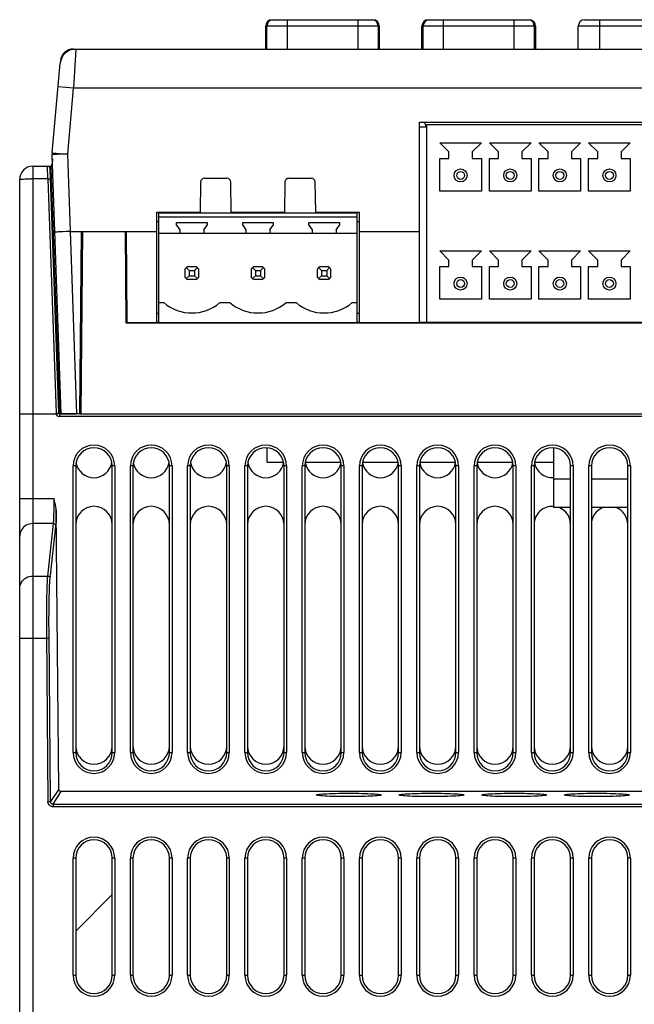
# Model space of a CAD drawing. Header units: millimetres. Extents: x 1231 to 1902, y -156 to 506.
# Tile 35 of 46: x 1409 to 1456, y 424 to 500. Entities that reach past the tile are written whole.
import ezdxf

# ---------------------------------------------------------------- set-up
doc = ezdxf.new("R2010")
doc.units = ezdxf.units.MM
doc.header["$LTSCALE"] = 30.734
doc.layers.get('0').update_dxf_attribs({"linetype": 'CONTINUOUS'})

msp = doc.modelspace()

# ---------------------------------------------------------------- linework, layer by layer
for p, q in [((1428.649, 499.97), (1436.376, 499.97)), ((1429.786, 499.97), (1429.786, 497.716)), ((1435.24, 497.716), (1435.24, 499.97)), ((1440.649, 499.97), (1448.376, 499.97)), ((1441.786, 499.97), (1441.786, 497.716)), ((1447.24, 497.716), (1447.24, 499.97)), ((1452.649, 499.97), (1460.376, 499.97)), ((1453.786, 499.97), (1453.786, 497.716)), ((1428.149, 497.716), (1428.149, 499.47)), ((1428.249, 499.47), (1428.149, 499.47)), ((1428.249, 497.716), (1428.249, 499.48)), ((1436.776, 499.48), (1428.249, 499.48)), ((1436.776, 499.48), (1436.776, 497.716)), ((1436.876, 499.47), (1436.776, 499.47)), ((1436.876, 499.47), (1436.876, 497.716)), ((1440.149, 497.716), (1440.149, 499.47)), ((1440.249, 499.47), (1440.149, 499.47)), ((1440.249, 497.716), (1440.249, 499.48)), ((1448.776, 499.48), (1440.249, 499.48)), ((1448.776, 499.48), (1448.776, 497.716)), ((1448.876, 499.47), (1448.776, 499.47)), ((1448.876, 499.47), (1448.876, 497.716)), ((1452.149, 497.716), (1452.149, 499.47)), ((1460.876, 499.47), (1452.149, 499.47)), ((1413.38, 497.702), (1413.38, 497.716)), ((1413.38, 497.716), (1413.559, 497.716)), ((1413.559, 497.716), (1413.401, 494.716)), ((1413.559, 497.716), (1499.956, 497.716)), ((1411.763, 489.759), (1412.363, 496.62)), ((1412.384, 496.803), (1412.373, 496.683)), ((1413.401, 494.716), (1412.206, 494.82)), ((1412.958, 489.647), (1413.401, 494.716)), ((1500.113, 494.716), (1413.401, 494.716)), ((1439.967, 476.716), (1439.967, 492.116)), ((1439.967, 492.116), (1480.557, 492.116)), ((1440.517, 491.716), (1439.967, 491.716)), ((1440.517, 476.716), (1440.517, 491.916)), ((1440.517, 491.916), (1480.007, 491.916)), ((1441.517, 490.516), (1442.217, 489.816)), ((1441.517, 490.516), (1444.717, 490.516)), ((1444.017, 489.816), (1444.717, 490.516)), ((1445.327, 490.516), (1446.027, 489.816)), ((1445.327, 490.516), (1448.527, 490.516)), ((1447.827, 489.816), (1448.527, 490.516)), ((1449.137, 490.516), (1449.837, 489.816)), ((1449.137, 490.516), (1452.337, 490.516)), ((1451.637, 489.816), (1452.337, 490.516)), ((1452.947, 490.516), (1453.647, 489.816)), ((1452.947, 490.516), (1456.147, 490.516)), ((1455.447, 489.816), (1456.147, 490.516)), ((1411.763, 489.759), (1412.959, 489.655)), ((1442.217, 489.316), (1442.217, 489.816)), ((1444.017, 489.816), (1444.017, 489.316)), ((1446.027, 489.316), (1446.027, 489.816)), ((1447.827, 489.816), (1447.827, 489.316)), ((1449.837, 489.316), (1449.837, 489.816)), ((1451.637, 489.816), (1451.637, 489.316)), ((1453.647, 489.316), (1453.647, 489.816)), ((1455.447, 489.816), (1455.447, 489.316)), ((1411.769, 489.29), (1411.756, 488.909)), ((1412.453, 469.716), (1411.757, 489.629)), ((1411.768, 489.629), (1411.757, 489.628)), ((1413.655, 469.716), (1412.958, 489.647)), ((1441.517, 486.816), (1441.517, 489.316)), ((1441.517, 489.316), (1442.217, 489.316)), ((1444.017, 489.316), (1444.717, 489.316)), ((1444.717, 489.316), (1444.717, 486.816)), ((1445.327, 486.816), (1445.327, 489.316)), ((1445.327, 489.316), (1446.027, 489.316)), ((1447.827, 489.316), (1448.527, 489.316)), ((1448.527, 489.316), (1448.527, 486.816)), ((1449.137, 486.816), (1449.137, 489.316)), ((1449.137, 489.316), (1449.837, 489.316)), ((1451.637, 489.316), (1452.337, 489.316)), ((1452.337, 489.316), (1452.337, 486.816)), ((1452.947, 486.816), (1452.947, 489.316)), ((1452.947, 489.316), (1453.647, 489.316)), ((1455.447, 489.316), (1456.147, 489.316)), ((1456.147, 489.316), (1456.147, 486.816)), ((1410.257, 488.716), (1410.257, 391.716)), ((1410.257, 488.716), (1411.565, 488.716)), ((1411.428, 487.751), (1411.401, 488.716)), ((1411.574, 488.713), (1411.559, 488.716)), ((1412.256, 469.763), (1411.601, 488.523)), ((1411.618, 488.725), (1411.62, 488.722)), ((1411.637, 488.672), (1411.657, 488.613)), ((1411.657, 488.613), (1411.68, 488.542)), ((1412.336, 469.764), (1411.68, 488.542)), ((1409.257, 391.716), (1409.257, 487.716)), ((1411.428, 487.751), (1410.127, 487.75)), ((1411.428, 487.751), (1412.056, 469.764)), ((1423.148, 487.501), (1423.107, 485.196)), ((1423.448, 487.796), (1425.167, 487.796)), ((1425.507, 485.196), (1425.467, 487.501)), ((1429.628, 487.501), (1429.587, 485.196)), ((1429.928, 487.796), (1431.647, 487.796)), ((1431.987, 485.196), (1431.947, 487.501)), ((1444.717, 486.816), (1441.517, 486.816)), ((1448.527, 486.816), (1445.327, 486.816)), ((1452.337, 486.816), (1449.137, 486.816)), ((1456.147, 486.816), (1452.947, 486.816)), ((1419.787, 476.716), (1419.787, 485.196)), ((1419.787, 485.196), (1423.107, 485.196)), ((1419.937, 484.466), (1419.787, 484.466)), ((1419.937, 476.716), (1419.937, 485.146)), ((1419.937, 485.146), (1435.177, 485.146)), ((1419.937, 484.836), (1435.177, 484.836)), ((1420.007, 485.146), (1420.007, 485.196)), ((1421.007, 485.196), (1421.007, 485.146)), ((1422.171, 485.196), (1422.171, 485.146)), ((1425.507, 485.196), (1429.587, 485.196)), ((1431.987, 485.196), (1435.327, 485.196)), ((1435.177, 476.716), (1435.177, 485.146)), ((1435.327, 484.466), (1435.177, 484.466)), ((1435.327, 485.196), (1435.327, 476.716)), ((1413.165, 483.716), (1419.787, 483.716)), ((1413.969, 483.716), (1413.846, 469.716)), ((1414.08, 483.716), (1413.957, 469.716)), ((1414.08, 483.716), (1417.357, 483.716)), ((1417.357, 483.716), (1417.419, 476.7)), ((1417.518, 476.716), (1417.457, 483.716)), ((1421.307, 484.196), (1421.307, 484.396)), ((1421.307, 484.396), (1423.647, 484.396)), ((1421.307, 484.196), (1421.557, 483.839)), ((1421.557, 483.839), (1421.557, 483.576)), ((1423.397, 483.839), (1423.647, 484.196)), ((1423.397, 483.839), (1423.397, 483.576)), ((1423.647, 484.396), (1423.647, 484.196)), ((1426.387, 484.196), (1426.387, 484.396)), ((1426.387, 484.396), (1428.727, 484.396)), ((1426.387, 484.196), (1426.637, 483.839)), ((1426.637, 483.839), (1426.637, 483.576)), ((1428.477, 483.839), (1428.727, 484.196)), ((1428.477, 483.839), (1428.477, 483.576)), ((1428.727, 484.396), (1428.727, 484.196)), ((1431.467, 484.196), (1431.467, 484.396)), ((1431.467, 484.396), (1433.807, 484.396)), ((1431.467, 484.196), (1431.717, 483.839)), ((1431.717, 483.839), (1431.717, 483.576)), ((1433.557, 483.839), (1433.807, 484.196)), ((1433.557, 483.839), (1433.557, 483.576)), ((1433.807, 484.396), (1433.807, 484.196)), ((1435.327, 483.716), (1439.967, 483.716)), ((1412.566, 483.691), (1412.318, 483.68)), ((1419.937, 483.576), (1435.177, 483.576)), ((1417.37, 482.216), (1417.47, 482.216)), ((1441.517, 482.216), (1442.217, 481.516)), ((1441.517, 482.216), (1444.717, 482.216)), ((1444.017, 481.516), (1444.717, 482.216)), ((1445.327, 482.216), (1446.027, 481.516)), ((1445.327, 482.216), (1448.527, 482.216)), ((1447.827, 481.516), (1448.527, 482.216)), ((1449.137, 482.216), (1449.837, 481.516)), ((1449.137, 482.216), (1452.337, 482.216)), ((1451.637, 481.516), (1452.337, 482.216)), ((1452.947, 482.216), (1453.647, 481.516)), ((1452.947, 482.216), (1456.147, 482.216)), ((1455.447, 481.516), (1456.147, 482.216)), ((1442.217, 481.016), (1442.217, 481.516)), ((1444.017, 481.516), (1444.017, 481.016)), ((1446.027, 481.016), (1446.027, 481.516)), ((1447.827, 481.516), (1447.827, 481.016)), ((1449.837, 481.016), (1449.837, 481.516)), ((1451.637, 481.516), (1451.637, 481.016)), ((1453.647, 481.016), (1453.647, 481.516)), ((1455.447, 481.516), (1455.447, 481.016)), ((1421.977, 480.184), (1421.977, 480.847)), ((1422.053, 480.94), (1422.277, 480.716)), ((1422.146, 481.016), (1422.809, 481.016)), ((1422.277, 480.716), (1422.277, 480.316)), ((1422.277, 480.716), (1422.677, 480.716)), ((1422.677, 480.716), (1422.902, 480.94)), ((1422.677, 480.716), (1422.677, 480.316)), ((1422.977, 480.847), (1422.977, 480.184)), ((1427.057, 480.184), (1427.057, 480.847)), ((1427.133, 480.94), (1427.357, 480.716)), ((1427.226, 481.016), (1427.889, 481.016)), ((1427.357, 480.716), (1427.357, 480.316)), ((1427.357, 480.716), (1427.757, 480.716)), ((1427.982, 480.94), (1427.757, 480.716)), ((1427.757, 480.716), (1427.757, 480.316)), ((1428.057, 480.847), (1428.057, 480.184)), ((1432.137, 480.184), (1432.137, 480.847)), ((1432.213, 480.94), (1432.437, 480.716)), ((1432.306, 481.016), (1432.969, 481.016)), ((1432.437, 480.716), (1432.437, 480.316)), ((1432.437, 480.716), (1432.837, 480.716)), ((1432.837, 480.716), (1433.062, 480.94)), ((1432.837, 480.716), (1432.837, 480.316)), ((1433.137, 480.847), (1433.137, 480.184)), ((1441.517, 478.516), (1441.517, 481.016)), ((1441.517, 481.016), (1442.217, 481.016)), ((1444.017, 481.016), (1444.717, 481.016)), ((1444.717, 481.016), (1444.717, 478.516)), ((1445.327, 478.516), (1445.327, 481.016)), ((1445.327, 481.016), (1446.027, 481.016)), ((1447.827, 481.016), (1448.527, 481.016)), ((1448.527, 481.016), (1448.527, 478.516)), ((1449.137, 478.516), (1449.137, 481.016)), ((1449.137, 481.016), (1449.837, 481.016)), ((1451.637, 481.016), (1452.337, 481.016)), ((1452.337, 481.016), (1452.337, 478.516)), ((1452.947, 478.516), (1452.947, 481.016)), ((1452.947, 481.016), (1453.647, 481.016)), ((1455.447, 481.016), (1456.147, 481.016)), ((1456.147, 481.016), (1456.147, 478.516)), ((1422.053, 480.092), (1422.277, 480.316)), ((1422.809, 480.016), (1422.146, 480.016)), ((1422.277, 480.316), (1422.677, 480.316)), ((1422.677, 480.316), (1422.902, 480.092)), ((1427.357, 480.316), (1427.133, 480.092)), ((1427.889, 480.016), (1427.226, 480.016)), ((1427.357, 480.316), (1427.757, 480.316)), ((1427.757, 480.316), (1427.982, 480.092)), ((1432.213, 480.092), (1432.437, 480.316)), ((1432.969, 480.016), (1432.306, 480.016)), ((1432.437, 480.316), (1432.837, 480.316)), ((1432.837, 480.316), (1433.062, 480.092)), ((1413.933, 479.664), (1414.044, 479.664)), ((1414.044, 479.619), (1413.933, 479.619)), ((1414.037, 478.819), (1413.926, 478.819)), ((1444.717, 478.516), (1441.517, 478.516)), ((1448.527, 478.516), (1445.327, 478.516)), ((1452.337, 478.516), (1449.137, 478.516)), ((1456.147, 478.516), (1452.947, 478.516)), ((1414.033, 478.403), (1413.922, 478.403)), ((1419.937, 478.256), (1420.323, 478.256)), ((1424.631, 478.256), (1425.403, 478.256)), ((1429.711, 478.256), (1430.483, 478.256)), ((1434.791, 478.256), (1435.177, 478.256)), ((1419.937, 477.416), (1419.787, 477.416)), ((1435.327, 477.416), (1435.177, 477.416)), ((1417.518, 476.716), (1417.419, 476.716)), ((1417.419, 476.7), (1496.096, 476.7)), ((1417.518, 476.716), (1419.787, 476.716)), ((1419.937, 476.716), (1419.787, 476.716)), ((1419.937, 476.716), (1435.177, 476.716)), ((1435.327, 476.716), (1435.177, 476.716)), ((1435.327, 476.716), (1439.967, 476.716)), ((1440.517, 476.716), (1439.967, 476.716)), ((1480.007, 476.716), (1440.517, 476.716)), ((1413.887, 474.216), (1413.997, 474.216)), ((1409.55, 469.711), (1409.757, 469.713)), ((1409.757, 469.713), (1409.999, 469.715)), ((1409.999, 469.715), (1412.061, 469.716)), ((1412.18, 469.74), (1412.123, 469.728)), ((1412.269, 469.763), (1412.257, 469.763)), ((1412.305, 469.764), (1412.269, 469.763)), ((1412.306, 469.716), (1412.306, 469.516)), ((1412.306, 469.716), (1413.655, 469.716)), ((1501.209, 469.516), (1412.306, 469.516)), ((1412.336, 469.764), (1412.336, 469.717)), ((1412.336, 469.764), (1412.453, 469.764)), ((1413.846, 469.716), (1412.453, 469.716)), ((1413.846, 469.716), (1413.957, 469.716)), ((1413.957, 469.716), (1499.557, 469.716)), ((1428.257, 466.016), (1428.257, 467.112)), ((1450.257, 467.112), (1450.257, 462.516)), ((1413.357, 443.716), (1413.357, 465.716)), ((1413.557, 465.716), (1413.357, 465.716)), ((1413.557, 465.716), (1413.557, 443.716)), ((1416.357, 443.716), (1416.357, 465.716)), ((1416.557, 465.716), (1416.357, 465.716)), ((1416.557, 465.716), (1416.557, 443.716)), ((1417.757, 443.716), (1417.757, 465.716)), ((1417.957, 465.716), (1417.757, 465.716)), ((1417.957, 465.716), (1417.957, 443.716)), ((1420.757, 443.716), (1420.757, 465.716)), ((1420.957, 465.716), (1420.757, 465.716)), ((1420.957, 465.716), (1420.957, 443.716)), ((1422.157, 443.716), (1422.157, 465.716)), ((1422.357, 465.716), (1422.157, 465.716)), ((1422.357, 465.716), (1422.357, 443.716)), ((1425.157, 443.716), (1425.157, 465.716)), ((1425.357, 465.716), (1425.157, 465.716)), ((1425.357, 465.716), (1425.357, 443.716)), ((1426.557, 443.716), (1426.557, 465.716)), ((1426.757, 465.716), (1426.557, 465.716)), ((1426.757, 465.716), (1426.757, 443.716)), ((1428.257, 466.016), (1429.523, 466.016)), ((1429.557, 443.716), (1429.557, 465.716)), ((1429.757, 465.716), (1429.557, 465.716)), ((1429.757, 465.716), (1429.757, 443.716)), ((1430.957, 443.716), (1430.957, 465.716)), ((1431.157, 465.716), (1430.957, 465.716)), ((1431.157, 465.716), (1431.157, 443.716)), ((1431.191, 466.016), (1433.923, 466.016)), ((1433.957, 443.716), (1433.957, 465.716)), ((1434.157, 465.716), (1433.957, 465.716)), ((1434.157, 465.716), (1434.157, 443.716)), ((1435.357, 443.716), (1435.357, 465.716)), ((1435.557, 465.716), (1435.357, 465.716)), ((1435.557, 465.716), (1435.557, 443.716)), ((1435.591, 466.016), (1438.323, 466.016)), ((1438.357, 443.716), (1438.357, 465.716)), ((1438.557, 465.716), (1438.357, 465.716)), ((1438.557, 465.716), (1438.557, 443.716)), ((1439.757, 443.716), (1439.757, 465.716)), ((1439.957, 465.716), (1439.757, 465.716)), ((1439.957, 465.716), (1439.957, 443.716)), ((1439.991, 466.016), (1442.723, 466.016)), ((1442.757, 443.716), (1442.757, 465.716)), ((1442.957, 465.716), (1442.757, 465.716)), ((1442.957, 465.716), (1442.957, 443.716)), ((1444.157, 443.716), (1444.157, 465.716)), ((1444.357, 465.716), (1444.157, 465.716)), ((1444.357, 465.716), (1444.357, 443.716)), ((1444.391, 466.016), (1447.123, 466.016)), ((1447.157, 443.716), (1447.157, 465.716)), ((1447.357, 465.716), (1447.157, 465.716)), ((1447.357, 465.716), (1447.357, 443.716)), ((1448.557, 443.716), (1448.557, 465.716)), ((1448.757, 465.716), (1448.557, 465.716)), ((1448.757, 465.716), (1448.757, 443.716)), ((1448.791, 466.016), (1450.257, 466.016)), ((1451.557, 443.716), (1451.557, 465.716)), ((1451.757, 465.716), (1451.557, 465.716)), ((1451.757, 465.716), (1451.757, 443.716)), ((1452.957, 443.716), (1452.957, 465.716)), ((1453.157, 465.716), (1452.957, 465.716)), ((1453.157, 465.716), (1453.157, 443.716)), ((1455.957, 443.716), (1455.957, 465.716)), ((1456.157, 465.716), (1455.957, 465.716)), ((1456.157, 465.716), (1456.157, 443.716)), ((1450.257, 464.716), (1451.557, 464.716)), ((1453.157, 464.716), (1455.957, 464.716)), ((1409.257, 463.209), (1411.868, 463.209)), ((1412.256, 440.914), (1412.069, 462.31)), ((1451.557, 462.516), (1450.257, 462.516)), ((1455.957, 462.516), (1453.157, 462.516)), ((1411.831, 461.292), (1410.257, 461.292)), ((1411.831, 461.292), (1411.392, 457.267)), ((1411.592, 457.077), (1412.031, 461.102)), ((1410.257, 457.267), (1411.392, 457.267)), ((1411.315, 455.133), (1411.309, 454.423)), ((1411.309, 454.423), (1411.307, 453.663)), ((1411.307, 453.663), (1411.309, 452.873)), ((1411.509, 452.917), (1411.507, 453.781)), ((1411.309, 452.873), (1411.421, 439.948)), ((1411.621, 439.949), (1411.509, 452.917)), ((1411.312, 452.473), (1409.257, 452.473)), ((1411.512, 452.474), (1411.312, 452.473)), ((1413.357, 443.716), (1413.557, 443.716)), ((1416.357, 443.716), (1416.557, 443.716)), ((1417.757, 443.716), (1417.957, 443.716)), ((1420.757, 443.716), (1420.957, 443.716)), ((1422.157, 443.716), (1422.357, 443.716)), ((1425.157, 443.716), (1425.357, 443.716)), ((1426.557, 443.716), (1426.757, 443.716)), ((1429.557, 443.716), (1429.757, 443.716)), ((1430.957, 443.716), (1431.157, 443.716)), ((1433.957, 443.716), (1434.157, 443.716)), ((1435.357, 443.716), (1435.557, 443.716)), ((1438.357, 443.716), (1438.557, 443.716)), ((1439.757, 443.716), (1439.957, 443.716)), ((1442.757, 443.716), (1442.957, 443.716)), ((1444.157, 443.716), (1444.357, 443.716)), ((1447.157, 443.716), (1447.357, 443.716)), ((1448.557, 443.716), (1448.757, 443.716)), ((1451.557, 443.716), (1451.757, 443.716)), ((1452.957, 443.716), (1453.157, 443.716)), ((1455.957, 443.716), (1456.157, 443.716)), ((1412.256, 440.914), (1411.621, 439.949)), ((1411.821, 439.751), (1412.455, 440.716)), ((1479.726, 440.716), (1412.455, 440.716)), ((1411.421, 439.948), (1411.621, 439.949)), ((1411.821, 439.751), (1411.821, 439.551)), ((1411.821, 439.751), (1501.694, 439.751)), ((1501.694, 439.551), (1411.821, 439.551)), ((1413.357, 426.616), (1413.357, 435.616)), ((1413.557, 435.616), (1413.357, 435.616)), ((1413.557, 435.616), (1413.557, 426.616)), ((1416.357, 426.616), (1416.357, 435.616)), ((1416.557, 435.616), (1416.357, 435.616)), ((1416.557, 435.616), (1416.557, 426.616)), ((1417.757, 426.616), (1417.757, 435.616)), ((1417.957, 435.616), (1417.757, 435.616)), ((1417.957, 435.616), (1417.957, 426.616)), ((1420.757, 426.616), (1420.757, 435.616)), ((1420.957, 435.616), (1420.757, 435.616)), ((1420.957, 435.616), (1420.957, 426.616)), ((1422.157, 426.616), (1422.157, 435.616)), ((1422.357, 435.616), (1422.157, 435.616)), ((1422.357, 435.616), (1422.357, 426.616)), ((1425.157, 426.616), (1425.157, 435.616)), ((1425.357, 435.616), (1425.157, 435.616)), ((1425.357, 435.616), (1425.357, 426.616)), ((1426.557, 426.616), (1426.557, 435.616)), ((1426.757, 435.616), (1426.557, 435.616)), ((1426.757, 435.616), (1426.757, 426.616)), ((1429.557, 426.616), (1429.557, 435.616)), ((1429.757, 435.616), (1429.557, 435.616)), ((1429.757, 435.616), (1429.757, 426.616)), ((1430.957, 426.616), (1430.957, 435.616)), ((1431.157, 435.616), (1430.957, 435.616)), ((1431.157, 435.616), (1431.157, 426.616)), ((1433.957, 426.616), (1433.957, 435.616)), ((1434.157, 435.616), (1433.957, 435.616)), ((1434.157, 435.616), (1434.157, 426.616)), ((1435.357, 426.616), (1435.357, 435.616)), ((1435.557, 435.616), (1435.357, 435.616)), ((1435.557, 435.616), (1435.557, 426.616)), ((1438.357, 426.616), (1438.357, 435.616)), ((1438.557, 435.616), (1438.357, 435.616)), ((1438.557, 435.616), (1438.557, 426.616)), ((1439.757, 426.616), (1439.757, 435.616)), ((1439.957, 435.616), (1439.757, 435.616)), ((1439.957, 435.616), (1439.957, 426.616)), ((1442.757, 426.616), (1442.757, 435.616)), ((1442.957, 435.616), (1442.757, 435.616)), ((1442.957, 435.616), (1442.957, 426.616)), ((1444.157, 426.616), (1444.157, 435.616)), ((1444.357, 435.616), (1444.157, 435.616)), ((1444.357, 435.616), (1444.357, 426.616)), ((1447.157, 426.616), (1447.157, 435.616)), ((1447.357, 435.616), (1447.157, 435.616)), ((1447.357, 435.616), (1447.357, 426.616)), ((1448.557, 426.616), (1448.557, 435.616)), ((1448.757, 435.616), (1448.557, 435.616)), ((1448.757, 435.616), (1448.757, 426.616)), ((1451.557, 426.616), (1451.557, 435.616)), ((1451.757, 435.616), (1451.557, 435.616)), ((1451.757, 435.616), (1451.757, 426.616)), ((1452.957, 426.616), (1452.957, 435.616)), ((1453.157, 435.616), (1452.957, 435.616)), ((1453.157, 435.616), (1453.157, 426.616)), ((1455.957, 426.616), (1455.957, 435.616)), ((1456.157, 435.616), (1455.957, 435.616)), ((1456.157, 435.616), (1456.157, 426.616)), ((1416.357, 432.816), (1413.557, 430.016)), ((1413.357, 426.616), (1413.557, 426.616)), ((1416.357, 426.616), (1416.557, 426.616)), ((1417.757, 426.616), (1417.957, 426.616)), ((1420.757, 426.616), (1420.957, 426.616)), ((1422.157, 426.616), (1422.357, 426.616)), ((1425.157, 426.616), (1425.357, 426.616)), ((1426.557, 426.616), (1426.757, 426.616)), ((1429.557, 426.616), (1429.757, 426.616)), ((1430.957, 426.616), (1431.157, 426.616)), ((1433.957, 426.616), (1434.157, 426.616)), ((1435.357, 426.616), (1435.557, 426.616)), ((1438.357, 426.616), (1438.557, 426.616)), ((1439.757, 426.616), (1439.957, 426.616)), ((1442.757, 426.616), (1442.957, 426.616)), ((1444.157, 426.616), (1444.357, 426.616)), ((1447.157, 426.616), (1447.357, 426.616)), ((1448.557, 426.616), (1448.757, 426.616)), ((1451.557, 426.616), (1451.757, 426.616)), ((1452.957, 426.616), (1453.157, 426.616)), ((1455.957, 426.616), (1456.157, 426.616))]:
    msp.add_line(p, q)
for points in [[(1412.384, 496.803), (1412.388, 496.804), (1412.395, 496.804)], [(1412.363, 489.637), (1412.113, 489.634), (1412.008, 489.633), (1411.768, 489.629)], [(1412.958, 489.647), (1412.804, 489.646), (1412.651, 489.643), (1412.363, 489.637)], [(1411.637, 488.6), (1411.629, 488.633), (1411.618, 488.662), (1411.605, 488.685), (1411.59, 488.702), (1411.574, 488.713)], [(1411.601, 488.523), (1411.602, 488.524), (1411.606, 488.525), (1411.612, 488.525), (1411.621, 488.526), (1411.632, 488.526), (1411.645, 488.525)], [(1411.62, 488.722), (1411.623, 488.712), (1411.629, 488.695), (1411.637, 488.672)], [(1411.645, 488.525), (1411.643, 488.563), (1411.637, 488.6)], [(1411.645, 488.525), (1411.651, 488.525), (1411.657, 488.527), (1411.663, 488.529), (1411.668, 488.532), (1411.674, 488.537), (1411.68, 488.542)], [(1411.68, 488.542), (1411.739, 488.568), (1411.792, 488.6)], [(1411.756, 488.909), (1411.76, 488.91), (1411.771, 488.911), (1411.782, 488.911)], [(1409.257, 487.716), (1409.266, 487.72), (1409.291, 487.725), (1409.333, 487.729), (1409.391, 487.733), (1409.464, 487.737), (1409.55, 487.74), (1409.649, 487.743), (1409.757, 487.746), (1409.875, 487.748), (1409.998, 487.75), (1410.127, 487.75)], [(1411.428, 487.751), (1411.467, 487.752), (1411.504, 487.753), (1411.539, 487.753), (1411.569, 487.754), (1411.594, 487.753), (1411.612, 487.753), (1411.624, 487.752), (1411.628, 487.751)], [(1413.165, 483.716), (1413.009, 483.712), (1412.856, 483.706), (1412.566, 483.691)], [(1412.318, 483.68), (1412.214, 483.675), (1412.127, 483.669), (1412.057, 483.664), (1412.007, 483.66), (1411.976, 483.656), (1411.966, 483.653)], [(1409.257, 469.698), (1409.266, 469.701), (1409.291, 469.703), (1409.333, 469.705), (1409.391, 469.707), (1409.464, 469.709), (1409.55, 469.711)], [(1412.056, 469.764), (1412.096, 469.765), (1412.134, 469.766), (1412.168, 469.767), (1412.198, 469.767), (1412.222, 469.767), (1412.24, 469.766), (1412.252, 469.765), (1412.256, 469.764)], [(1412.061, 469.716), (1412.06, 469.724), (1412.059, 469.731), (1412.058, 469.739), (1412.057, 469.748), (1412.056, 469.756), (1412.056, 469.764)], [(1412.123, 469.728), (1412.092, 469.721), (1412.061, 469.716)], [(1412.224, 469.749), (1412.204, 469.745), (1412.18, 469.74)], [(1412.256, 469.763), (1412.254, 469.761), (1412.248, 469.758), (1412.238, 469.754), (1412.224, 469.749)], [(1412.336, 469.764), (1412.32, 469.764), (1412.305, 469.764)], [(1411.868, 463.209), (1411.87, 462.785), (1411.87, 462.579), (1411.869, 462.38), (1411.867, 462.191), (1411.864, 462.013), (1411.86, 461.849), (1411.856, 461.7), (1411.85, 461.569), (1411.845, 461.456), (1411.838, 461.363), (1411.831, 461.292)], [(1412.069, 462.31), (1412.06, 462.443), (1412.041, 462.583), (1412.01, 462.73), (1411.969, 462.883), (1411.922, 463.043), (1411.868, 463.209)], [(1412.069, 462.31), (1412.067, 462.098), (1412.064, 461.902), (1412.06, 461.719), (1412.056, 461.554), (1412.051, 461.408), (1412.045, 461.283), (1412.038, 461.181), (1412.031, 461.102)], [(1410.257, 461.292), (1410.127, 461.283), (1409.998, 461.259), (1409.875, 461.219), (1409.757, 461.163), (1409.649, 461.094), (1409.55, 461.011), (1409.464, 460.917), (1409.391, 460.812), (1409.333, 460.7), (1409.291, 460.581), (1409.266, 460.458), (1409.257, 460.333)], [(1412.031, 461.102), (1412.027, 461.138), (1412.015, 461.173), (1411.997, 461.205), (1411.973, 461.233), (1411.944, 461.258), (1411.909, 461.276), (1411.871, 461.287), (1411.831, 461.292)], [(1409.257, 456.308), (1409.266, 456.433), (1409.291, 456.556), (1409.333, 456.675), (1409.391, 456.787), (1409.464, 456.892), (1409.55, 456.986), (1409.649, 457.069), (1409.757, 457.138), (1409.875, 457.194), (1409.998, 457.234), (1410.127, 457.258), (1410.257, 457.267)], [(1411.392, 457.267), (1411.38, 457.137), (1411.369, 456.978), (1411.359, 456.79), (1411.349, 456.574), (1411.341, 456.332), (1411.333, 456.065), (1411.326, 455.775), (1411.315, 455.133)], [(1411.592, 457.077), (1411.587, 457.114), (1411.575, 457.149), (1411.557, 457.182), (1411.532, 457.21), (1411.502, 457.234), (1411.468, 457.252), (1411.43, 457.263), (1411.392, 457.267)], [(1411.507, 453.781), (1411.511, 454.6), (1411.515, 454.984), (1411.52, 455.347), (1411.527, 455.686), (1411.535, 455.999), (1411.544, 456.282), (1411.555, 456.533), (1411.566, 456.751), (1411.578, 456.932), (1411.592, 457.077)], [(1412.455, 440.716), (1412.415, 440.72), (1412.379, 440.731), (1412.345, 440.749), (1412.315, 440.774), (1412.29, 440.803), (1412.271, 440.837), (1412.26, 440.874), (1412.256, 440.914)], [(1411.821, 439.551), (1411.758, 439.556), (1411.698, 439.571), (1411.64, 439.594), (1411.587, 439.627), (1411.54, 439.667), (1411.499, 439.714), (1411.466, 439.767), (1411.442, 439.825), (1411.427, 439.885), (1411.421, 439.948)], [(1411.821, 439.751), (1411.782, 439.755), (1411.745, 439.766), (1411.71, 439.784), (1411.68, 439.809), (1411.655, 439.839), (1411.637, 439.873), (1411.625, 439.91), (1411.621, 439.949)], [(1432.033, 440.462), (1432.046, 440.475), (1432.087, 440.489), (1432.154, 440.502), (1432.248, 440.515), (1432.367, 440.527), (1432.509, 440.539), (1432.673, 440.549), (1432.857, 440.559), (1433.06, 440.568), (1433.279, 440.575), (1433.513, 440.581), (1433.758, 440.586), (1434.01, 440.59), (1434.269, 440.592), (1434.53, 440.593), (1434.791, 440.592), (1435.049, 440.59), (1435.301, 440.586), (1435.545, 440.581), (1435.778, 440.575), (1435.998, 440.568), (1436.201, 440.559), (1436.386, 440.55), (1436.551, 440.539), (1436.694, 440.527), (1436.814, 440.515), (1436.909, 440.502), (1436.977, 440.489), (1437.018, 440.475), (1437.032, 440.462)], [(1437.032, 440.462), (1437.018, 440.448), (1436.978, 440.434), (1436.91, 440.421), (1436.817, 440.408), (1436.698, 440.396), (1436.555, 440.385), (1436.392, 440.374), (1436.208, 440.364), (1436.005, 440.356), (1435.785, 440.348), (1435.552, 440.342), (1435.307, 440.337), (1435.054, 440.334), (1434.796, 440.331), (1434.535, 440.331), (1434.274, 440.331), (1434.016, 440.333), (1433.764, 440.337), (1433.52, 440.342), (1433.287, 440.348), (1433.067, 440.355), (1432.863, 440.364), (1432.679, 440.374), (1432.514, 440.384), (1432.37, 440.396), (1432.25, 440.408), (1432.156, 440.421), (1432.087, 440.434), (1432.046, 440.448), (1432.033, 440.462)], [(1438.383, 440.462), (1438.396, 440.475), (1438.437, 440.489), (1438.504, 440.502), (1438.598, 440.515), (1438.717, 440.527), (1438.859, 440.539), (1439.023, 440.549), (1439.207, 440.559), (1439.41, 440.568), (1439.629, 440.575), (1439.863, 440.581), (1440.108, 440.586), (1440.36, 440.59), (1440.619, 440.592), (1440.88, 440.593), (1441.141, 440.592), (1441.399, 440.59), (1441.651, 440.586), (1441.895, 440.581), (1442.128, 440.575), (1442.348, 440.568), (1442.551, 440.559), (1442.736, 440.55), (1442.901, 440.539), (1443.044, 440.527), (1443.164, 440.515), (1443.259, 440.502), (1443.327, 440.489), (1443.368, 440.475), (1443.382, 440.462)], [(1443.382, 440.462), (1443.368, 440.448), (1443.328, 440.434), (1443.26, 440.421), (1443.167, 440.408), (1443.048, 440.396), (1442.905, 440.385), (1442.742, 440.374), (1442.558, 440.364), (1442.355, 440.356), (1442.135, 440.348), (1441.902, 440.342), (1441.657, 440.337), (1441.404, 440.334), (1441.146, 440.331), (1440.885, 440.331), (1440.624, 440.331), (1440.366, 440.333), (1440.114, 440.337), (1439.87, 440.342), (1439.637, 440.348), (1439.417, 440.355), (1439.213, 440.364), (1439.029, 440.374), (1438.864, 440.384), (1438.72, 440.396), (1438.6, 440.408), (1438.506, 440.421), (1438.437, 440.434), (1438.396, 440.448), (1438.383, 440.462)], [(1444.733, 440.462), (1444.746, 440.475), (1444.787, 440.489), (1444.854, 440.502), (1444.948, 440.515), (1445.067, 440.527), (1445.209, 440.539), (1445.373, 440.549), (1445.557, 440.559), (1445.76, 440.568), (1445.979, 440.575), (1446.213, 440.581), (1446.458, 440.586), (1446.71, 440.59), (1446.969, 440.592), (1447.23, 440.593), (1447.491, 440.592), (1447.749, 440.59), (1448.001, 440.586), (1448.245, 440.581), (1448.478, 440.575), (1448.698, 440.568), (1448.901, 440.559), (1449.086, 440.55), (1449.251, 440.539), (1449.394, 440.527), (1449.514, 440.515), (1449.609, 440.502), (1449.677, 440.489), (1449.718, 440.475), (1449.732, 440.462)], [(1449.732, 440.462), (1449.718, 440.448), (1449.678, 440.434), (1449.61, 440.421), (1449.517, 440.408), (1449.398, 440.396), (1449.255, 440.385), (1449.092, 440.374), (1448.908, 440.364), (1448.705, 440.356), (1448.485, 440.348), (1448.252, 440.342), (1448.007, 440.337), (1447.754, 440.334), (1447.496, 440.331), (1447.235, 440.331), (1446.974, 440.331), (1446.716, 440.333), (1446.464, 440.337), (1446.22, 440.342), (1445.987, 440.348), (1445.767, 440.355), (1445.563, 440.364), (1445.379, 440.374), (1445.214, 440.384), (1445.07, 440.396), (1444.95, 440.408), (1444.856, 440.421), (1444.787, 440.434), (1444.746, 440.448), (1444.733, 440.462)], [(1451.083, 440.462), (1451.096, 440.475), (1451.137, 440.489), (1451.204, 440.502), (1451.298, 440.515), (1451.417, 440.527), (1451.559, 440.539), (1451.723, 440.549), (1451.907, 440.559), (1452.11, 440.568), (1452.329, 440.575), (1452.563, 440.581), (1452.808, 440.586), (1453.06, 440.59), (1453.319, 440.592), (1453.58, 440.593), (1453.841, 440.592), (1454.099, 440.59), (1454.351, 440.586), (1454.595, 440.581), (1454.828, 440.575), (1455.048, 440.568), (1455.251, 440.559), (1455.436, 440.55), (1455.601, 440.539), (1455.744, 440.527), (1455.864, 440.515), (1455.959, 440.502), (1456.027, 440.489), (1456.068, 440.475), (1456.082, 440.462)], [(1456.082, 440.462), (1456.068, 440.448), (1456.028, 440.434), (1455.96, 440.421), (1455.867, 440.408), (1455.748, 440.396), (1455.605, 440.385), (1455.442, 440.374), (1455.258, 440.364), (1455.055, 440.356), (1454.835, 440.348), (1454.602, 440.342), (1454.357, 440.337), (1454.104, 440.334), (1453.846, 440.331), (1453.585, 440.331), (1453.324, 440.331), (1453.066, 440.333), (1452.814, 440.337), (1452.57, 440.342), (1452.337, 440.348), (1452.117, 440.355), (1451.913, 440.364), (1451.729, 440.374), (1451.564, 440.384), (1451.42, 440.396), (1451.3, 440.408), (1451.206, 440.421), (1451.137, 440.434), (1451.096, 440.448), (1451.083, 440.462)]]:
    msp.add_lwpolyline(points)
for centre, radius in [((1443.117, 488.016), 0.5), ((1443.117, 488.016), 0.3), ((1446.927, 488.016), 0.5), ((1446.927, 488.016), 0.3), ((1450.737, 488.016), 0.5), ((1450.737, 488.016), 0.3), ((1454.547, 488.016), 0.5), ((1454.547, 488.016), 0.3), ((1443.117, 479.716), 0.5), ((1443.117, 479.716), 0.3), ((1446.927, 479.716), 0.5), ((1446.927, 479.716), 0.3), ((1450.737, 479.716), 0.5), ((1450.737, 479.716), 0.3), ((1454.547, 479.716), 0.5), ((1454.547, 479.716), 0.3)]:
    msp.add_circle(centre, radius)
for centre, radius, start, end in [((1428.649, 499.47), 0.5, 90, 180), ((1428.749, 499.48), 0.5, 101.53696, 180), ((1436.276, 499.48), 0.5, 0, 78.46304), ((1436.376, 499.47), 0.5, 0, 90), ((1440.649, 499.47), 0.5, 90, 180), ((1440.749, 499.48), 0.5, 101.53696, 180), ((1448.376, 499.47), 0.5, 0, 90), ((1448.276, 499.48), 0.5, 0, 78.46304), ((1452.649, 499.47), 0.5, 90, 180), ((1413.559, 496.516), 1.2, 90, 175), ((1413.38, 496.716), 1, 90, 175.00018), ((1439.507, 491.516), 1, 11.53696, 36.94547), ((1413.257, 489.628), 1.5, 175, 179.99731), ((1410.257, 487.716), 1, 90.00017, 180), ((1411.401, 488.516), 0.2, 2.00804, 90.0003), ((1411.556, 488.916), 0.2, 270.92921, 358), ((1423.448, 487.496), 0.3, 90, 179), ((1425.167, 487.496), 0.3, 1, 90), ((1429.928, 487.496), 0.3, 90, 179), ((1431.647, 487.496), 0.3, 1, 90), ((1422.477, 480.516), 0.6, 123.55731, 146.44269), ((1422.477, 480.516), 0.6, 33.55731, 56.44269), ((1427.557, 480.516), 0.6, 123.55731, 146.44269), ((1427.557, 480.516), 0.6, 33.55731, 56.44269), ((1432.637, 480.516), 0.6, 123.55731, 146.44269), ((1432.637, 480.516), 0.6, 33.55731, 56.44269), ((1422.477, 480.516), 0.6, 213.55731, 236.44269), ((1422.477, 480.516), 0.6, 303.55731, 326.44269), ((1427.557, 480.516), 0.6, 213.55731, 236.44269), ((1427.557, 480.516), 0.6, 303.55731, 326.44269), ((1432.637, 480.516), 0.6, 213.55731, 236.44269), ((1432.637, 480.516), 0.6, 303.55731, 326.44269), ((1422.477, 480.756), 3.3, 229.25095, 310.74905), ((1427.557, 480.756), 3.3, 229.25095, 310.74905), ((1432.637, 480.756), 3.3, 229.25095, 310.74905), ((1412.306, 469.766), 0.25, 191.5435, 270), ((1412.306, 469.766), 0.05, 182.99542, 270), ((1414.957, 465.716), 1.6, 0, 180), ((1414.957, 465.716), 1.4, 0, 180), ((1419.357, 465.716), 1.6, 0, 180), ((1419.357, 465.716), 1.4, 0, 180), ((1423.757, 465.716), 1.6, 0, 180), ((1423.757, 465.716), 1.4, 0, 180), ((1428.157, 465.716), 1.6, 0, 180), ((1428.157, 465.716), 1.4, 0, 180), ((1432.557, 465.716), 1.6, 0, 180), ((1432.557, 465.716), 1.4, 0, 180), ((1436.957, 465.716), 1.6, 0, 180), ((1436.957, 465.716), 1.4, 0, 180), ((1441.357, 465.716), 1.6, 0, 180), ((1441.357, 465.716), 1.4, 0, 180), ((1445.757, 465.716), 1.6, 0, 180), ((1445.757, 465.716), 1.4, 0, 180), ((1450.157, 465.716), 1.6, 0, 180), ((1450.157, 465.716), 1.4, 0, 180), ((1454.557, 465.716), 1.6, 0, 180), ((1454.557, 465.716), 1.4, 0, 180), ((1414.957, 466.216), 1.4, 190.29428, 349.96796), ((1419.357, 466.216), 1.4, 190.29428, 349.96796), ((1423.757, 466.216), 1.4, 190.29428, 349.96796), ((1428.157, 466.216), 1.4, 190.29428, 349.96796), ((1432.557, 466.216), 1.4, 190.29428, 349.96796), ((1436.957, 466.216), 1.4, 190.29428, 349.96796), ((1441.357, 466.216), 1.4, 190.29428, 349.96796), ((1445.757, 466.216), 1.4, 190.29428, 349.96796), ((1450.157, 466.216), 1.4, 190.29428, 274.11397), ((1414.957, 461.216), 1.4, 0, 180), ((1419.357, 461.216), 1.4, 0, 180), ((1423.757, 461.216), 1.4, 0, 180), ((1428.157, 461.216), 1.4, 0, 180), ((1432.557, 461.216), 1.4, 0, 180), ((1436.957, 461.216), 1.4, 0, 180), ((1441.357, 461.216), 1.4, 0, 180), ((1445.757, 461.216), 1.4, 0, 180), ((1450.157, 461.216), 1.4, 85.88586, 180), ((1450.157, 461.216), 1.4, 0, 68.32604), ((1454.557, 461.216), 1.4, 111.63204, 180), ((1454.557, 461.216), 1.4, 0, 68.32604), ((1414.957, 443.716), 1.6, 180, 360), ((1414.957, 444.216), 1.4, 180, 360), ((1414.957, 443.716), 1.4, 180, 360), ((1419.357, 443.716), 1.6, 180, 360), ((1419.357, 444.216), 1.4, 180, 360), ((1419.357, 443.716), 1.4, 180, 360), ((1423.757, 443.716), 1.6, 180, 360), ((1423.757, 444.216), 1.4, 180, 360), ((1423.757, 443.716), 1.4, 180, 360), ((1428.157, 443.716), 1.6, 180, 360), ((1428.157, 444.216), 1.4, 180, 360), ((1428.157, 443.716), 1.4, 180, 360), ((1432.557, 443.716), 1.6, 180, 360), ((1432.557, 444.216), 1.4, 180, 360), ((1432.557, 443.716), 1.4, 180, 360), ((1436.957, 443.716), 1.6, 180, 360), ((1436.957, 444.216), 1.4, 180, 360), ((1436.957, 443.716), 1.4, 180, 360), ((1441.357, 443.716), 1.6, 180, 360), ((1441.357, 444.216), 1.4, 180, 360), ((1441.357, 443.716), 1.4, 180, 360), ((1445.757, 443.716), 1.6, 180, 360), ((1445.757, 444.216), 1.4, 180, 360), ((1445.757, 443.716), 1.4, 180, 360), ((1450.157, 443.716), 1.6, 180, 360), ((1450.157, 444.216), 1.4, 180, 360), ((1450.157, 443.716), 1.4, 180, 360), ((1454.557, 443.716), 1.6, 180, 360), ((1454.557, 444.216), 1.4, 180, 360), ((1454.557, 443.716), 1.4, 180, 360), ((1414.957, 435.616), 1.6, 0, 180), ((1414.957, 435.616), 1.4, 0, 180), ((1419.357, 435.616), 1.6, 0, 180), ((1419.357, 435.616), 1.4, 0, 180), ((1423.757, 435.616), 1.6, 0, 180), ((1423.757, 435.616), 1.4, 0, 180), ((1428.157, 435.616), 1.6, 0, 180), ((1428.157, 435.616), 1.4, 0, 180), ((1432.557, 435.616), 1.6, 0, 180), ((1432.557, 435.616), 1.4, 0, 180), ((1436.957, 435.616), 1.6, 0, 180), ((1436.957, 435.616), 1.4, 0, 180), ((1441.357, 435.616), 1.6, 0, 180), ((1441.357, 435.616), 1.4, 0, 180), ((1445.757, 435.616), 1.6, 0, 180), ((1445.757, 435.616), 1.4, 0, 180), ((1450.157, 435.616), 1.6, 0, 180), ((1450.157, 435.616), 1.4, 0, 180), ((1454.557, 435.616), 1.6, 0, 180), ((1454.557, 435.616), 1.4, 0, 180), ((1414.957, 426.616), 1.6, 180, 360), ((1414.957, 426.616), 1.4, 180, 360), ((1419.357, 426.616), 1.6, 180, 360), ((1419.357, 426.616), 1.4, 180, 360), ((1423.757, 426.616), 1.6, 180, 360), ((1423.757, 426.616), 1.4, 180, 360), ((1428.157, 426.616), 1.6, 180, 360), ((1428.157, 426.616), 1.4, 180, 360), ((1432.557, 426.616), 1.6, 180, 360), ((1432.557, 426.616), 1.4, 180, 360), ((1436.957, 426.616), 1.6, 180, 360), ((1436.957, 426.616), 1.4, 180, 360), ((1441.357, 426.616), 1.6, 180, 360), ((1441.357, 426.616), 1.4, 180, 360), ((1445.757, 426.616), 1.6, 180, 360), ((1445.757, 426.616), 1.4, 180, 360), ((1450.157, 426.616), 1.6, 180, 360), ((1450.157, 426.616), 1.4, 180, 360), ((1454.557, 426.616), 1.6, 180, 360), ((1454.557, 426.616), 1.4, 180, 360)]:
    msp.add_arc(centre, radius, start, end)

doc.saveas('drawing.dxf')
